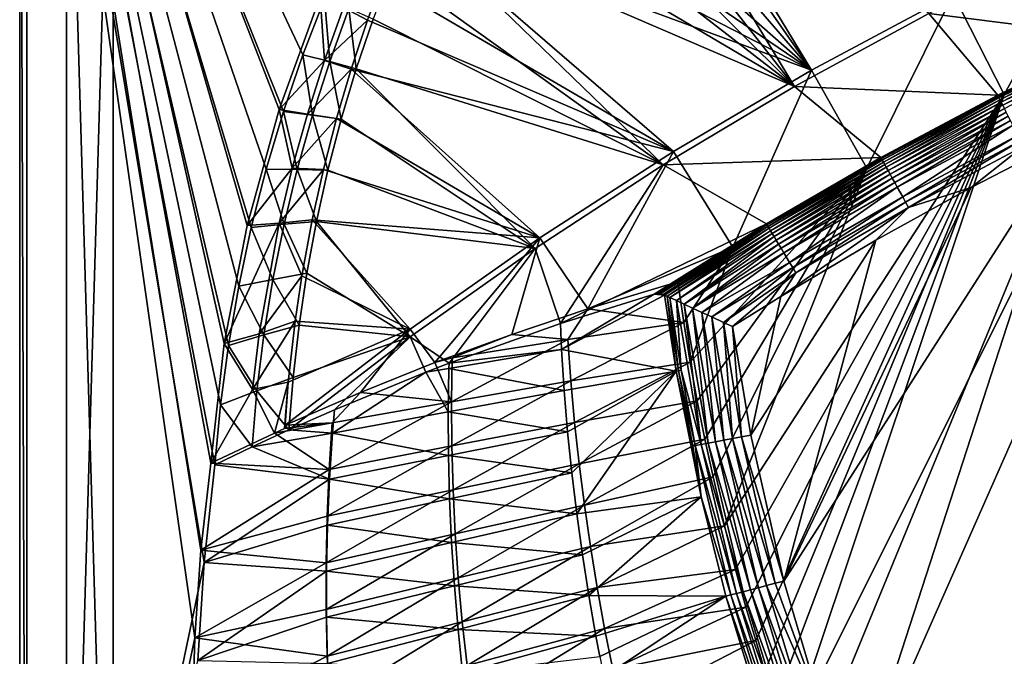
# Model space of a CAD drawing. Header units: metres. Extents: x 0 to 1501, y -1015 to 0.
# Tile 16 of 38: x 0 to 421, y -514 to -242. Entities that reach past the tile are written whole.
import ezdxf

# ---------------------------------------------------------------- set-up
doc = ezdxf.new("R2010")
doc.units = ezdxf.units.M

msp = doc.modelspace()

# ---------------------------------------------------------------- linework, layer by layer
at = {"layer": 'None'}
for points in [[(0, -850), (78.854172, -474.309357), (0, 0)], [(78.854172, -474.309357), (83.495163, -432.516235), (0, 0)], [(0, 0), (83.495163, -432.516235), (85.87072, -406.917908)], [(85.87072, -406.917908), (89.256668, -381.433502), (0, 0)], [(89.256668, -381.433502), (93.647705, -356.102966), (0, 0)], [(0, 0), (93.647705, -356.102966), (99.036972, -330.965851)], [(99.036972, -330.965851), (105.416031, -306.061523), (0, 0)], [(105.416031, -306.061523), (112.77491, -281.428925), (0, 0)], [(0, 0), (112.77491, -281.428925), (121.102089, -257.106567)], [(121.102089, -257.106567), (130.384552, -233.132538), (0, 0)], [(0, 0, -45), (0, -850, -45), (0, 0)], [(0, -850, -45), (0, -850), (0, 0)], [(0, -850, -45), (0, 0, -45), (3, -848.404846, -45)], [(0, 0, -45), (3, -3, -45), (3, -848.404846, -45)], [(81.709419, -431.808838, -3.000002), (77.500778, -469.092346, -3), (3, -3, -3)], [(77.500778, -469.092346, -3), (74.848244, -506.518768, -3), (3, -3, -3)], [(3, -3, -3), (74.848244, -506.518768, -3), (3, -848.404846, -3)], [(128.526688, -232.186569, -3), (110.945442, -280.549652, -3), (3, -3, -3)], [(110.945442, -280.549652, -3), (97.229225, -330.147552, -3), (3, -3, -3)], [(3, -3, -3), (97.229225, -330.147552, -3), (87.463554, -380.671967, -3)], [(87.463554, -380.671967, -3), (81.709419, -431.808838, -3.000002), (3, -3, -3)], [(3, -848.404846, -45), (3, -3, -45), (3, -848.404846, -3)], [(3, -3, -45), (3, -3, -3), (3, -848.404846, -3)], [(232.326202, -111.067528, -63), (241.751526, -103.950317, -63), (338.559021, -263.662933, -63)], [(241.751526, -103.950317, -63), (399.088593, -231.218933, -63), (338.559021, -263.662933, -63)], [(338.559021, -263.662933, -63), (217.894089, -123.627129, -63), (232.326202, -111.067528, -63)], [(235.087234, -111.505646, -60), (218.127197, -126.269089, -60), (331.342438, -270.748566, -60)], [(388.778107, -239.459717, -60), (235.087234, -111.505646, -60), (331.342438, -270.748566, -60)], [(200.521835, -142.091736, -63), (217.894089, -123.627129, -63), (338.559021, -263.662933, -63)], [(331.342438, -270.748566, -60), (218.127197, -126.269089, -60), (202.762695, -142.686584, -60)], [(186.757431, -160.314926, -63), (200.521835, -142.091736, -63), (338.559021, -263.662933, -63)], [(202.762695, -142.686584, -60), (189.154251, -160.586639, -60), (331.342438, -270.748566, -60)], [(338.559021, -263.662933, -63), (175.197647, -179.366959, -63), (186.757431, -160.314926, -63)], [(189.154251, -160.586639, -60), (177.444016, -179.782272, -60), (331.342438, -270.748566, -60)], [(165.431885, -199.850052, -63), (175.197647, -179.366959, -63), (338.559021, -263.662933, -63)], [(331.342438, -270.748566, -60), (177.444016, -179.782272, -60), (167.701416, -200.049957, -60)], [(279.604767, -298.438782, -63), (154.862213, -225.686035, -63), (165.431885, -199.850052, -63)], [(167.701416, -200.049957, -60), (159.037781, -220.808853, -60), (275.17334, -304.257996, -60)], [(279.604767, -298.438782, -63), (165.431885, -199.850052, -63), (338.559021, -263.662933, -63)], [(331.342438, -270.748566, -60), (167.701416, -200.049957, -60), (275.17334, -304.257996, -60)], [(420.990051, -274.161865, -406), (399.088593, -231.218933, -63), (461.056213, -201.208572, -63)], [(481.171814, -245.016495, -406), (420.990051, -274.161865, -406), (461.056213, -201.208572, -63)], [(388.778107, -239.459717, -60), (468.99173, -249.541901, -377.175201), (447.392609, -210.439255, -60)], [(275.17334, -304.257996, -60), (159.037781, -220.808853, -60), (151.108994, -241.85939, -60)], [(154.862213, -225.686035, -63), (148.725723, -242.349274, -63), (138.527863, -236.900589, -32.405872)], [(148.725723, -242.349274, -63), (154.862213, -225.686035, -63), (279.604767, -298.438782, -63)], [(362.194397, -305.676514, -406), (338.559021, -263.662933, -63), (399.088593, -231.218933, -63)], [(420.990051, -274.161865, -406), (362.194397, -305.676514, -406), (399.088593, -231.218933, -63)], [(110.945442, -280.549652, -3), (128.526688, -232.186569, -3), (130.362122, -259.539734, -32.452827)], [(121.102089, -257.106567), (132.561752, -260.003174, -29.940228), (130.384552, -233.132538)], [(130.362122, -259.539734, -32.452827), (128.526688, -232.186569, -3), (138.527863, -236.900589, -32.405872)], [(132.561752, -260.003174, -29.940228), (140.793228, -237.363297, -29.942488), (130.384552, -233.132538)], [(148.725723, -242.349274, -63), (130.362122, -259.539734, -32.452827), (138.527863, -236.900589, -32.405872)], [(132.561752, -260.003174, -29.940228), (143.92485, -263.175537, -60), (140.793228, -237.363297, -29.942488)], [(143.92485, -263.175537, -60), (151.108994, -241.85939, -60), (140.793228, -237.363297, -29.942488)], [(331.342438, -270.748566, -60), (418.180939, -274.449921, -377.175201), (388.778107, -239.459717, -60)], [(418.180939, -274.449921, -377.175201), (468.99173, -249.541901, -377.175201), (388.778107, -239.459717, -60)], [(148.725723, -242.349274, -63), (141.759155, -263.234894, -63), (130.362122, -259.539734, -32.452827)], [(141.759155, -263.234894, -63), (148.725723, -242.349274, -63), (279.604767, -298.438782, -63)], [(151.108994, -241.85939, -60), (143.92485, -263.175537, -60), (275.17334, -304.257996, -60)], [(420.990051, -274.161865, -406), (481.171814, -245.016495, -406), (328.518768, -550.732056, -406)], [(328.518768, -550.732056, -406), (481.171814, -245.016495, -406), (719.086121, -769.217773, -406)], [(418.180939, -274.449921, -377.175201), (418.391907, -274.896301, -379.803467), (468.99173, -249.541901, -377.175201)], [(418.391907, -274.896301, -379.803467), (469.200226, -249.986618, -379.803467), (468.99173, -249.541901, -377.175201)], [(418.391907, -274.896301, -379.803467), (418.722656, -275.542328, -382.385681), (469.200226, -249.986618, -379.803467)], [(418.722656, -275.542328, -382.385681), (469.508331, -250.643768, -382.385681), (469.200226, -249.986618, -379.803467)], [(418.722656, -275.542328, -382.385681), (419.157013, -276.390808, -384.897552), (469.508331, -250.643768, -382.385681)], [(419.157013, -276.390808, -384.897552), (469.912964, -251.506805, -384.897552), (469.508331, -250.643768, -382.385681)], [(469.912964, -251.506805, -384.897552), (419.157013, -276.390808, -384.897552), (419.691742, -277.435242, -387.314758)], [(470.411072, -252.569214, -387.314758), (469.912964, -251.506805, -384.897552), (419.691742, -277.435242, -387.314758)], [(470.411072, -252.569214, -387.314758), (419.691742, -277.435242, -387.314758), (420.323029, -278.668365, -389.61441)], [(470.999146, -253.823502, -389.61441), (470.411072, -252.569214, -387.314758), (420.323029, -278.668365, -389.61441)], [(470.999146, -253.823502, -389.61441), (420.323029, -278.668365, -389.61441), (421.045166, -280.078918, -391.779236)], [(123.038231, -282.47641, -32.492966), (110.945442, -280.549652, -3), (130.362122, -259.539734, -32.452827)], [(112.77491, -281.428925), (125.184685, -282.936859, -29.937967), (121.102089, -257.106567)], [(125.184685, -282.936859, -29.937967), (132.561752, -260.003174, -29.940228), (121.102089, -257.106567)], [(141.759155, -263.234894, -63), (123.038231, -282.47641, -32.492966), (130.362122, -259.539734, -32.452827)], [(125.184685, -282.936859, -29.937967), (137.494247, -284.731018, -60), (132.561752, -260.003174, -29.940228)], [(137.494247, -284.731018, -60), (143.92485, -263.175537, -60), (132.561752, -260.003174, -29.940228)], [(123.038231, -282.47641, -32.492966), (141.759155, -263.234894, -63), (135.486435, -284.435516, -63)], [(135.486435, -284.435516, -63), (141.759155, -263.234894, -63), (222.356293, -335.432922, -63)], [(143.92485, -263.175537, -60), (137.494247, -284.731018, -60), (220.356644, -339.936798, -60)], [(141.759155, -263.234894, -63), (279.604767, -298.438782, -63), (222.356293, -335.432922, -63)], [(143.92485, -263.175537, -60), (220.356644, -339.936798, -60), (275.17334, -304.257996, -60)], [(304.942993, -339.447876, -406), (279.604767, -298.438782, -63), (338.559021, -263.662933, -63)], [(362.194397, -305.676514, -406), (304.942993, -339.447876, -406), (338.559021, -263.662933, -63)], [(275.17334, -304.257996, -60), (368.265991, -301.10791, -377.175201), (331.342438, -270.748566, -60)], [(368.265991, -301.10791, -377.175201), (418.180939, -274.449921, -377.175201), (331.342438, -270.748566, -60)], [(490.425323, -272.33667, -403), (356.401245, -576.011963, -403), (681.053406, -752.77417, -403)], [(490.425323, -272.33667, -403), (448.342804, -292.50531, -403), (356.401245, -576.011963, -403)], [(306.138794, -477.265167, -406), (301.366333, -458.551453, -406), (420.990051, -274.161865, -406)], [(420.990051, -274.161865, -406), (301.366333, -458.551453, -406), (362.194397, -305.676514, -406)], [(310.547516, -493.386932, -406), (306.138794, -477.265167, -406), (420.990051, -274.161865, -406)], [(420.990051, -274.161865, -406), (314.707947, -507.74234, -406), (310.547516, -493.386932, -406)], [(318.68457, -520.793213, -406), (314.707947, -507.74234, -406), (420.990051, -274.161865, -406)], [(322.999939, -534.307617, -406), (318.68457, -520.793213, -406), (420.990051, -274.161865, -406)], [(322.999939, -534.307617, -406), (420.990051, -274.161865, -406), (328.518768, -550.732056, -406)], [(368.265991, -301.10791, -377.175201), (368.48114, -301.554199, -379.803467), (418.180939, -274.449921, -377.175201)], [(368.48114, -301.554199, -379.803467), (418.391907, -274.896301, -379.803467), (418.180939, -274.449921, -377.175201)], [(368.48114, -301.554199, -379.803467), (368.834137, -302.188354, -382.385681), (418.391907, -274.896301, -379.803467)], [(368.834137, -302.188354, -382.385681), (418.722656, -275.542328, -382.385681), (418.391907, -274.896301, -379.803467)], [(368.834137, -302.188354, -382.385681), (369.297729, -303.02121, -384.897552), (418.722656, -275.542328, -382.385681)], [(369.297729, -303.02121, -384.897552), (419.157013, -276.390808, -384.897552), (418.722656, -275.542328, -382.385681)], [(419.157013, -276.390808, -384.897552), (369.297729, -303.02121, -384.897552), (369.868408, -304.046448, -387.314758)], [(419.691742, -277.435242, -387.314758), (419.157013, -276.390808, -384.897552), (369.868408, -304.046448, -387.314758)], [(419.691742, -277.435242, -387.314758), (369.868408, -304.046448, -387.314758), (370.542175, -305.256897, -389.61441)], [(420.323029, -278.668365, -389.61441), (419.691742, -277.435242, -387.314758), (370.542175, -305.256897, -389.61441)], [(97.229225, -330.147552, -3), (110.945442, -280.549652, -3), (116.570747, -305.671051, -32.528942)], [(105.416031, -306.061523), (118.672501, -306.132019, -29.935707), (112.77491, -281.428925)], [(110.945442, -280.549652, -3), (123.038231, -282.47641, -32.492966), (116.570747, -305.671051, -32.528942)], [(118.672501, -306.132019, -29.935707), (125.184685, -282.936859, -29.937967), (112.77491, -281.428925)], [(420.323029, -278.668365, -389.61441), (370.542175, -305.256897, -389.61441), (371.312866, -306.641479, -391.779236)], [(421.045166, -280.078918, -391.779236), (420.323029, -278.668365, -389.61441), (371.312866, -306.641479, -391.779236)], [(421.045166, -280.078918, -391.779236), (371.312866, -306.641479, -391.779236), (372.17392, -308.188354, -393.793457)], [(421.851959, -281.654755, -393.793457), (421.045166, -280.078918, -391.779236), (372.17392, -308.188354, -393.793457)], [(372.17392, -308.188354, -393.793457), (373.118622, -309.885559, -395.641296), (421.851959, -281.654755, -393.793457)], [(373.118622, -309.885559, -395.641296), (422.737122, -283.383759, -395.641296), (421.851959, -281.654755, -393.793457)], [(116.570747, -305.671051, -32.528942), (123.038231, -282.47641, -32.492966), (135.486435, -284.435516, -63)], [(116.570747, -305.671051, -32.528942), (135.486435, -284.435516, -63), (129.860764, -306.192841, -63)], [(118.672501, -306.132019, -29.935707), (131.825104, -306.499146, -60), (125.184685, -282.936859, -29.937967)], [(131.825104, -306.499146, -60), (137.494247, -284.731018, -60), (125.184685, -282.936859, -29.937967)], [(222.356293, -335.432922, -63), (129.860764, -306.192841, -63), (135.486435, -284.435516, -63)], [(137.494247, -284.731018, -60), (131.825104, -306.499146, -60), (220.356644, -339.936798, -60)], [(373.118622, -309.885559, -395.641296), (374.140045, -311.720581, -397.307617), (422.737122, -283.383759, -395.641296)], [(374.140045, -311.720581, -397.307617), (423.694183, -285.253174, -397.307617), (422.737122, -283.383759, -395.641296)], [(423.694183, -285.253174, -397.307617), (374.140045, -311.720581, -397.307617), (375.230011, -313.67868, -398.780426)], [(424.715424, -287.247955, -398.780426), (423.694183, -285.253174, -397.307617), (375.230011, -313.67868, -398.780426)], [(375.230011, -313.67868, -398.780426), (377.581238, -317.90274, -401.100159), (424.715424, -287.247955, -398.780426)], [(424.715424, -287.247955, -398.780426), (377.581238, -317.90274, -401.100159), (426.918488, -291.551178, -401.100159)], [(344.939697, -543.6875, -403), (448.342804, -292.50531, -403), (326.765198, -482.247986, -403)], [(448.342804, -292.50531, -403), (406.866699, -313.893311, -403), (326.765198, -482.247986, -403)], [(448.342804, -292.50531, -403), (344.939697, -543.6875, -403), (356.401245, -576.011963, -403)], [(426.918488, -291.551178, -401.100159), (377.581238, -317.90274, -401.100159), (378.82486, -320.136932, -401.92572)], [(426.918488, -291.551178, -401.100159), (378.82486, -320.136932, -401.92572), (428.08371, -293.827209, -401.92572)], [(428.08371, -293.827209, -401.92572), (378.82486, -320.136932, -401.92572), (380.099152, -322.426239, -402.52005)], [(428.08371, -293.827209, -401.92572), (380.099152, -322.426239, -402.52005), (429.27771, -296.159424, -402.52005)], [(406.866699, -313.893311, -403), (448.342804, -292.50531, -403), (429.27771, -296.159424, -402.52005)], [(279.604767, -298.438782, -63), (242.987442, -365.849396, -324.51297), (222.356293, -335.432922, -63)], [(242.987442, -365.849396, -324.51297), (279.604767, -298.438782, -63), (304.942993, -339.447876, -406)], [(380.099152, -322.426239, -402.52005), (406.866699, -313.893311, -403), (429.27771, -296.159424, -402.52005)], [(319.30722, -329.483673, -377.175201), (368.265991, -301.10791, -377.175201), (275.17334, -304.257996, -60)], [(319.30722, -329.483673, -377.175201), (319.537811, -329.920288, -379.803467), (368.265991, -301.10791, -377.175201)], [(319.537811, -329.920288, -379.803467), (368.48114, -301.554199, -379.803467), (368.265991, -301.10791, -377.175201)], [(319.537811, -329.920288, -379.803467), (319.912598, -330.541809, -382.385681), (368.48114, -301.554199, -379.803467)], [(319.912598, -330.541809, -382.385681), (368.834137, -302.188354, -382.385681), (368.48114, -301.554199, -379.803467)], [(319.912598, -330.541809, -382.385681), (320.404846, -331.358032, -384.897552), (368.834137, -302.188354, -382.385681)], [(320.404846, -331.358032, -384.897552), (369.297729, -303.02121, -384.897552), (368.834137, -302.188354, -382.385681)], [(369.297729, -303.02121, -384.897552), (320.404846, -331.358032, -384.897552), (321.010803, -332.362854, -387.314758)], [(369.868408, -304.046448, -387.314758), (369.297729, -303.02121, -384.897552), (321.010803, -332.362854, -387.314758)], [(97.229225, -330.147552, -3), (116.570747, -305.671051, -32.528942), (110.974213, -329.084076, -32.563416)], [(99.036972, -330.965851), (113.034462, -329.555908, -29.933447), (105.416031, -306.061523)], [(113.034462, -329.555908, -29.933447), (118.672501, -306.132019, -29.935707), (105.416031, -306.061523)], [(110.974213, -329.084076, -32.563416), (116.570747, -305.671051, -32.528942), (129.860764, -306.192841, -63)], [(129.860764, -306.192841, -63), (125.06797, -327.791504, -63), (110.974213, -329.084076, -32.563416)], [(113.034462, -329.555908, -29.933447), (126.924431, -328.453033, -60), (118.672501, -306.132019, -29.935707)], [(126.924431, -328.453033, -60), (131.825104, -306.499146, -60), (118.672501, -306.132019, -29.935707)], [(125.06797, -327.791504, -63), (129.860764, -306.192841, -63), (222.356293, -335.432922, -63)], [(220.356644, -339.936798, -60), (131.825104, -306.499146, -60), (126.924431, -328.453033, -60)], [(275.17334, -304.257996, -60), (220.356644, -339.936798, -60), (231.205856, -372.136658, -292.722046)], [(231.205856, -372.136658, -292.722046), (319.30722, -329.483673, -377.175201), (275.17334, -304.257996, -60)], [(289.754974, -405.215912, -406), (286.719604, -388.550842, -406), (362.194397, -305.676514, -406)], [(362.194397, -305.676514, -406), (286.719604, -388.550842, -406), (304.942993, -339.447876, -406)], [(293.009277, -421.585968, -406), (289.754974, -405.215912, -406), (362.194397, -305.676514, -406)], [(362.194397, -305.676514, -406), (296.472443, -437.669617, -406), (293.009277, -421.585968, -406)], [(301.366333, -458.551453, -406), (296.472443, -437.669617, -406), (362.194397, -305.676514, -406)], [(369.868408, -304.046448, -387.314758), (321.010803, -332.362854, -387.314758), (321.726196, -333.549164, -389.61441)], [(370.542175, -305.256897, -389.61441), (369.868408, -304.046448, -387.314758), (321.726196, -333.549164, -389.61441)], [(370.542175, -305.256897, -389.61441), (321.726196, -333.549164, -389.61441), (322.544556, -334.906158, -391.779236)], [(371.312866, -306.641479, -391.779236), (370.542175, -305.256897, -389.61441), (322.544556, -334.906158, -391.779236)], [(371.312866, -306.641479, -391.779236), (322.544556, -334.906158, -391.779236), (323.458801, -336.42218, -393.793457)], [(372.17392, -308.188354, -393.793457), (371.312866, -306.641479, -391.779236), (323.458801, -336.42218, -393.793457)], [(323.458801, -336.42218, -393.793457), (324.461884, -338.085541, -395.641296), (372.17392, -308.188354, -393.793457)], [(324.461884, -338.085541, -395.641296), (373.118622, -309.885559, -395.641296), (372.17392, -308.188354, -393.793457)], [(324.461884, -338.085541, -395.641296), (325.546448, -339.883972, -397.307617), (373.118622, -309.885559, -395.641296)], [(325.546448, -339.883972, -397.307617), (374.140045, -311.720581, -397.307617), (373.118622, -309.885559, -395.641296)], [(374.140045, -311.720581, -397.307617), (325.546448, -339.883972, -397.307617), (326.703735, -341.80304, -398.780426)], [(375.230011, -313.67868, -398.780426), (374.140045, -311.720581, -397.307617), (326.703735, -341.80304, -398.780426)], [(329.200287, -345.942902, -401.100159), (375.230011, -313.67868, -398.780426), (326.703735, -341.80304, -398.780426)], [(326.765198, -482.247986, -403), (406.866699, -313.893311, -403), (366.032349, -336.482452, -403)], [(377.581238, -317.90274, -401.100159), (375.230011, -313.67868, -398.780426), (329.200287, -345.942902, -401.100159)], [(380.099152, -322.426239, -402.52005), (366.032349, -336.482452, -403), (406.866699, -313.893311, -403)], [(330.520752, -348.132538, -401.92572), (377.581238, -317.90274, -401.100159), (329.200287, -345.942902, -401.100159)], [(378.82486, -320.136932, -401.92572), (377.581238, -317.90274, -401.100159), (330.520752, -348.132538, -401.92572)], [(331.87381, -350.37619, -402.52005), (325.478271, -360.496002, -403), (380.099152, -322.426239, -402.52005)], [(325.478271, -360.496002, -403), (366.032349, -336.482452, -403), (380.099152, -322.426239, -402.52005)], [(331.87381, -350.37619, -402.52005), (378.82486, -320.136932, -401.92572), (330.520752, -348.132538, -401.92572)], [(378.82486, -320.136932, -401.92572), (331.87381, -350.37619, -402.52005), (380.099152, -322.426239, -402.52005)], [(110.974213, -329.084076, -32.563416), (125.06797, -327.791504, -63), (120.659691, -351.709167, -63)], [(166.934067, -374.521973, -63), (120.659691, -351.709167, -63), (125.06797, -327.791504, -63)], [(166.934067, -374.521973, -63), (125.06797, -327.791504, -63), (222.356293, -335.432922, -63)], [(87.463554, -380.671967, -3), (110.974213, -329.084076, -32.563416), (102.433327, -376.429291, -32.632584)], [(87.463554, -380.671967, -3), (97.229225, -330.147552, -3), (110.974213, -329.084076, -32.563416)], [(93.647705, -356.102966), (108.278587, -353.175537, -29.931187), (99.036972, -330.965851)], [(108.278587, -353.175537, -29.931187), (113.034462, -329.555908, -29.933447), (99.036972, -330.965851)], [(102.433327, -376.429291, -32.632584), (110.974213, -329.084076, -32.563416), (120.659691, -351.709167, -63)], [(108.278587, -353.175537, -29.931187), (122.798294, -350.565613, -60), (113.034462, -329.555908, -29.933447)], [(122.798294, -350.565613, -60), (126.924431, -328.453033, -60), (113.034462, -329.555908, -29.933447)], [(126.924431, -328.453033, -60), (122.798294, -350.565613, -60), (166.976074, -377.730469, -60)], [(220.356644, -339.936798, -60), (126.924431, -328.453033, -60), (166.976074, -377.730469, -60)], [(231.205856, -372.136658, -292.722046), (271.366882, -359.540863, -377.175201), (319.30722, -329.483673, -377.175201)], [(271.366882, -359.540863, -377.175201), (272.620087, -359.309509, -379.803772), (319.30722, -329.483673, -377.175201)], [(272.620087, -359.309509, -379.803772), (319.537811, -329.920288, -379.803467), (319.30722, -329.483673, -377.175201)], [(272.620087, -359.309509, -379.803772), (273.883942, -359.352234, -382.386475), (319.537811, -329.920288, -379.803467)], [(273.883942, -359.352234, -382.386475), (319.912598, -330.541809, -382.385681), (319.537811, -329.920288, -379.803467)], [(273.883942, -359.352234, -382.386475), (275.148376, -359.668915, -384.898254), (319.912598, -330.541809, -382.385681)], [(275.148376, -359.668915, -384.898254), (320.404846, -331.358032, -384.897552), (319.912598, -330.541809, -382.385681)], [(275.148376, -359.668915, -384.898254), (275.761993, -359.921753, -386.089722), (320.404846, -331.358032, -384.897552)], [(275.761993, -359.921753, -386.089722), (276.823303, -360.4151, -387.962341), (320.404846, -331.358032, -384.897552)], [(320.404846, -331.358032, -384.897552), (276.823303, -360.4151, -387.962341), (321.010803, -332.362854, -387.314758)], [(276.823303, -360.4151, -387.962341), (278.015289, -360.968994, -389.748474), (321.010803, -332.362854, -387.314758)], [(321.010803, -332.362854, -387.314758), (278.015289, -360.968994, -389.748474), (321.726196, -333.549164, -389.61441)], [(222.356293, -335.432922, -63), (177.531204, -388.791321, -189.467285), (166.934067, -374.521973, -63)], [(222.356293, -335.432922, -63), (210.487091, -376.7099, -256.775787), (177.531204, -388.791321, -189.467285)], [(242.987442, -365.849396, -324.51297), (210.487091, -376.7099, -256.775787), (222.356293, -335.432922, -63)], [(278.015289, -360.968994, -389.748474), (280.844208, -362.28302, -393.122894), (321.726196, -333.549164, -389.61441)], [(321.726196, -333.549164, -389.61441), (280.844208, -362.28302, -393.122894), (322.544556, -334.906158, -391.779236)], [(280.844208, -362.28302, -393.122894), (284.067078, -363.778656, -396.012482), (322.544556, -334.906158, -391.779236)], [(322.544556, -334.906158, -391.779236), (284.067078, -363.778656, -396.012482), (323.458801, -336.42218, -393.793457)], [(284.067078, -363.778656, -396.012482), (324.461884, -338.085541, -395.641296), (323.458801, -336.42218, -393.793457)], [(326.765198, -482.247986, -403), (366.032349, -336.482452, -403), (312.603668, -419.77652, -403)], [(366.032349, -336.482452, -403), (325.478271, -360.496002, -403), (312.603668, -419.77652, -403)], [(220.356644, -339.936798, -60), (166.976074, -377.730469, -60), (183.625763, -389.063843, -195.113922)], [(220.356644, -339.936798, -60), (183.625763, -389.063843, -195.113922), (231.205856, -372.136658, -292.722046)], [(281.350525, -354.302551, -406), (242.987442, -365.849396, -324.51297), (304.942993, -339.447876, -406)], [(304.942993, -339.447876, -406), (283.914063, -371.581573, -406), (281.350525, -354.302551, -406)], [(286.719604, -388.550842, -406), (283.914063, -371.581573, -406), (304.942993, -339.447876, -406)], [(284.067078, -363.778656, -396.012482), (287.7117, -365.468323, -398.46875), (324.461884, -338.085541, -395.641296)], [(287.7117, -365.468323, -398.46875), (325.546448, -339.883972, -397.307617), (324.461884, -338.085541, -395.641296)], [(325.546448, -339.883972, -397.307617), (287.7117, -365.468323, -398.46875), (326.703735, -341.80304, -398.780426)], [(287.7117, -365.468323, -398.46875), (291.701324, -367.315765, -400.431763), (326.703735, -341.80304, -398.780426)], [(326.703735, -341.80304, -398.780426), (291.701324, -367.315765, -400.431763), (329.200287, -345.942902, -401.100159)], [(291.701324, -367.315765, -400.431763), (295.936462, -369.274475, -401.853577), (329.200287, -345.942902, -401.100159)], [(329.200287, -345.942902, -401.100159), (295.936462, -369.274475, -401.853577), (330.520752, -348.132538, -401.92572)], [(295.936462, -369.274475, -401.853577), (301.007385, -371.616394, -402.793365), (330.520752, -348.132538, -401.92572)], [(330.520752, -348.132538, -401.92572), (301.007385, -371.616394, -402.793365), (331.87381, -350.37619, -402.52005)], [(104.411636, -376.95755, -29.928926), (108.278587, -353.175537, -29.931187), (93.647705, -356.102966)], [(120.659691, -351.709167, -63), (117.771904, -371.058319, -63), (102.433327, -376.429291, -32.632584)], [(104.411636, -376.95755, -29.928926), (119.451775, -372.809509, -60), (108.278587, -353.175537, -29.931187)], [(119.451775, -372.809509, -60), (122.798294, -350.565613, -60), (108.278587, -353.175537, -29.931187)], [(117.771904, -371.058319, -63), (120.659691, -351.709167, -63), (166.934067, -374.521973, -63)], [(166.976074, -377.730469, -60), (122.798294, -350.565613, -60), (119.451775, -372.809509, -60)], [(301.007385, -371.616394, -402.793365), (304.807007, -373.368744, -403), (331.87381, -350.37619, -402.52005)], [(331.87381, -350.37619, -402.52005), (304.807007, -373.368744, -403), (325.478271, -360.496002, -403)], [(89.256668, -381.433502), (104.411636, -376.95755, -29.928926), (93.647705, -356.102966)], [(242.987442, -365.849396, -324.51297), (281.350525, -354.302551, -406), (283.914063, -371.581573, -406)], [(231.714371, -383.19342, -292.652283), (271.366882, -359.540863, -377.175201), (231.205856, -372.136658, -292.722046)], [(275.761993, -359.921753, -386.089722), (271.366882, -359.540863, -377.175201), (231.714371, -383.19342, -292.652283)], [(280.733185, -392.407318, -386.774231), (275.761993, -359.921753, -386.089722), (231.714371, -383.19342, -292.652283)], [(271.366882, -359.540863, -377.175201), (273.883942, -359.352234, -382.386475), (272.620087, -359.309509, -379.803772)], [(275.148376, -359.668915, -384.898254), (273.883942, -359.352234, -382.386475), (271.366882, -359.540863, -377.175201)], [(275.761993, -359.921753, -386.089722), (275.148376, -359.668915, -384.898254), (271.366882, -359.540863, -377.175201)], [(275.761993, -359.921753, -386.089722), (280.733185, -392.407318, -386.774231), (276.823303, -360.4151, -387.962341)], [(280.733185, -392.407318, -386.774231), (281.733429, -392.247131, -388.575104), (276.823303, -360.4151, -387.962341)], [(276.823303, -360.4151, -387.962341), (281.733429, -392.247131, -388.575104), (278.015289, -360.968994, -389.748474)], [(281.733429, -392.247131, -388.575104), (282.841339, -392.070984, -390.288239), (278.015289, -360.968994, -389.748474)], [(278.015289, -360.968994, -389.748474), (282.841339, -392.070984, -390.288239), (280.844208, -362.28302, -393.122894)], [(312.603668, -419.77652, -403), (325.478271, -360.496002, -403), (304.807007, -373.368744, -403)], [(210.487091, -376.7099, -256.775787), (242.987442, -365.849396, -324.51297), (234.418823, -378.891052, -305.348602)], [(234.418823, -378.891052, -305.348602), (242.987442, -365.849396, -324.51297), (283.914063, -371.581573, -406)], [(282.841339, -392.070984, -390.288239), (291.424377, -423.834198, -393.858734), (280.844208, -362.28302, -393.122894)], [(280.844208, -362.28302, -393.122894), (291.424377, -423.834198, -393.858734), (284.067078, -363.778656, -396.012482)], [(291.424377, -423.834198, -393.858734), (294.341827, -423.274384, -396.546295), (284.067078, -363.778656, -396.012482)], [(284.067078, -363.778656, -396.012482), (294.341827, -423.274384, -396.546295), (287.7117, -365.468323, -398.46875)], [(294.341827, -423.274384, -396.546295), (297.583405, -422.652954, -398.813019), (287.7117, -365.468323, -398.46875)], [(287.7117, -365.468323, -398.46875), (297.583405, -422.652954, -398.813019), (291.701324, -367.315765, -400.431763)], [(297.583405, -422.652954, -398.813019), (301.093201, -421.98053, -400.619354), (291.701324, -367.315765, -400.431763)], [(291.701324, -367.315765, -400.431763), (301.093201, -421.98053, -400.619354), (295.936462, -369.274475, -401.853577)], [(301.093201, -421.98053, -400.619354), (304.810333, -421.268677, -401.934265), (295.936462, -369.274475, -401.853577)], [(295.936462, -369.274475, -401.853577), (304.810333, -421.268677, -401.934265), (301.007385, -371.616394, -402.793365)], [(117.771904, -371.058319, -63), (99.493027, -400.309662, -32.664886), (102.433327, -376.429291, -32.632584)], [(117.771904, -371.058319, -63), (114.823425, -397.14917, -63), (99.493027, -400.309662, -32.664886)], [(116.889015, -395.157288, -60), (119.451775, -372.809509, -60), (104.411636, -376.95755, -29.928926)], [(166.934067, -374.521973, -63), (145.739197, -401.517609, -125.966949), (113.450279, -415.57193, -63)], [(114.823425, -397.14917, -63), (166.934067, -374.521973, -63), (113.450279, -415.57193, -63)], [(114.823425, -397.14917, -63), (117.771904, -371.058319, -63), (166.934067, -374.521973, -63)], [(119.451775, -372.809509, -60), (116.889015, -395.157288, -60), (166.976074, -377.730469, -60)], [(177.531204, -388.791321, -189.467285), (145.739197, -401.517609, -125.966949), (166.934067, -374.521973, -63)], [(231.205856, -372.136658, -292.722046), (183.625763, -389.063843, -195.113922), (231.714371, -383.19342, -292.652283)], [(234.418823, -378.891052, -305.348602), (283.914063, -371.581573, -406), (235.687149, -396.645447, -305.383911)], [(283.914063, -371.581573, -406), (286.719604, -388.550842, -406), (235.687149, -396.645447, -305.383911)], [(304.810333, -421.268677, -401.934265), (308.669342, -420.529846, -402.731995), (301.007385, -371.616394, -402.793365)], [(301.007385, -371.616394, -402.793365), (308.669342, -420.529846, -402.731995), (304.807007, -373.368744, -403)], [(308.669342, -420.529846, -402.731995), (312.603668, -419.77652, -403), (304.807007, -373.368744, -403)], [(99.493027, -400.309662, -32.664886), (87.463554, -380.671967, -3), (102.433327, -376.429291, -32.632584)], [(101.43911, -400.868408, -29.926666), (104.411636, -376.95755, -29.928926), (89.256668, -381.433502)], [(101.43911, -400.868408, -29.926666), (116.889015, -395.157288, -60), (104.411636, -376.95755, -29.928926)], [(116.889015, -395.157288, -60), (115.113182, -417.581299, -60), (166.976074, -377.730469, -60)], [(115.113182, -417.581299, -60), (134.542404, -408.972321, -97.622124), (166.976074, -377.730469, -60)], [(134.542404, -408.972321, -97.622124), (173.63031, -392.910675, -174.984665), (166.976074, -377.730469, -60)], [(166.976074, -377.730469, -60), (173.63031, -392.910675, -174.984665), (183.625763, -389.063843, -195.113922)], [(177.531204, -388.791321, -189.467285), (210.487091, -376.7099, -256.775787), (184.902878, -386.786621, -204.434647)], [(184.667999, -405.604034, -204.470428), (234.418823, -378.891052, -305.348602), (235.687149, -396.645447, -305.383911)], [(184.667999, -405.604034, -204.470428), (184.902878, -386.786621, -204.434647), (234.418823, -378.891052, -305.348602)], [(184.902878, -386.786621, -204.434647), (210.487091, -376.7099, -256.775787), (234.418823, -378.891052, -305.348602)], [(81.709419, -431.808838, -3.000002), (87.463554, -380.671967, -3), (99.493027, -400.309662, -32.664886)], [(85.87072, -406.917908), (101.43911, -400.868408, -29.926666), (89.256668, -381.433502)], [(184.667999, -405.604034, -204.470428), (177.531204, -388.791321, -189.467285), (184.902878, -386.786621, -204.434647)], [(183.625763, -389.063843, -195.113922), (183.559814, -391.249481, -195.101532), (231.714371, -383.19342, -292.652283)], [(183.559814, -391.249481, -195.101532), (232.842667, -400.794281, -292.652283), (231.714371, -383.19342, -292.652283)], [(231.714371, -383.19342, -292.652283), (232.842667, -400.794281, -292.652283), (280.733185, -392.407318, -386.774231)], [(145.739197, -401.517609, -125.966949), (177.531204, -388.791321, -189.467285), (184.667999, -405.604034, -204.470428)], [(183.625763, -389.063843, -195.113922), (173.63031, -392.910675, -174.984665), (183.559814, -391.249481, -195.101532)], [(173.63031, -392.910675, -174.984665), (183.267136, -409.862152, -195.101532), (183.559814, -391.249481, -195.101532)], [(183.559814, -391.249481, -195.101532), (183.267136, -409.862152, -195.101532), (232.842667, -400.794281, -292.652283)], [(235.687149, -396.645447, -305.383911), (286.719604, -388.550842, -406), (237.282806, -414.381378, -305.417694)], [(286.719604, -388.550842, -406), (289.754974, -405.215912, -406), (237.282806, -414.381378, -305.417694)], [(115.113182, -417.581299, -60), (116.889015, -395.157288, -60), (101.43911, -400.868408, -29.926666)], [(183.267136, -409.862152, -195.101532), (173.63031, -392.910675, -174.984665), (133.69162, -418.930054, -97.550766)], [(173.63031, -392.910675, -174.984665), (134.542404, -408.972321, -97.622124), (133.69162, -418.930054, -97.550766)], [(232.842667, -400.794281, -292.652283), (234.294952, -418.382019, -292.652283), (280.733185, -392.407318, -386.774231)], [(280.733185, -392.407318, -386.774231), (234.294952, -418.382019, -292.652283), (236.07048, -435.949158, -292.652283)], [(280.733185, -392.407318, -386.774231), (236.07048, -435.949158, -292.652283), (238.168243, -453.488159, -292.652283)], [(291.349487, -446.146271, -387.795197), (280.733185, -392.407318, -386.774231), (238.168243, -453.488159, -292.652283)], [(281.733429, -392.247131, -388.575104), (280.733185, -392.407318, -386.774231), (287.771576, -424.536377, -389.144897)], [(280.733185, -392.407318, -386.774231), (291.349487, -446.146271, -387.795197), (287.771576, -424.536377, -389.144897)], [(288.884552, -424.322205, -390.796539), (282.841339, -392.070984, -390.288239), (281.733429, -392.247131, -388.575104)], [(287.771576, -424.536377, -389.144897), (288.884552, -424.322205, -390.796539), (281.733429, -392.247131, -388.575104)], [(291.424377, -423.834198, -393.858734), (282.841339, -392.070984, -390.288239), (288.884552, -424.322205, -390.796539)], [(114.823425, -397.14917, -63), (108.933968, -418.947845, -54.614738), (99.493027, -400.309662, -32.664886)], [(114.823425, -397.14917, -63), (113.301247, -416.965302, -63), (108.933968, -418.947845, -54.614738)], [(113.301247, -416.965302, -63), (114.823425, -397.14917, -63), (113.450279, -415.57193, -63)], [(184.817444, -424.427734, -204.504745), (184.667999, -405.604034, -204.470428), (235.687149, -396.645447, -305.383911)], [(235.687149, -396.645447, -305.383911), (237.282806, -414.381378, -305.417694), (184.817444, -424.427734, -204.504745)], [(108.933968, -418.947845, -54.614738), (81.709419, -431.808838, -3.000002), (99.493027, -400.309662, -32.664886)], [(99.365242, -424.87442, -29.924414), (101.43911, -400.868408, -29.926666), (85.87072, -406.917908)], [(99.365242, -424.87442, -29.924414), (115.113182, -417.581299, -60), (101.43911, -400.868408, -29.926666)], [(113.450279, -415.57193, -63), (145.739197, -401.517609, -125.966949), (133.662781, -414.585297, -103.55188)], [(133.662781, -414.585297, -103.55188), (145.739197, -401.517609, -125.966949), (184.667999, -405.604034, -204.470428)], [(183.267136, -409.862152, -195.101532), (234.294952, -418.382019, -292.652283), (232.842667, -400.794281, -292.652283)], [(83.495163, -432.516235), (99.365242, -424.87442, -29.924414), (85.87072, -406.917908)], [(132.365555, -434.496246, -103.586868), (184.667999, -405.604034, -204.470428), (184.817444, -424.427734, -204.504745)], [(133.662781, -414.585297, -103.55188), (184.667999, -405.604034, -204.470428), (132.365555, -434.496246, -103.586868)], [(237.282806, -414.381378, -305.417694), (289.754974, -405.215912, -406), (239.202545, -432.092041, -305.450104)], [(289.754974, -405.215912, -406), (293.009277, -421.585968, -406), (239.202545, -432.092041, -305.450104)], [(133.69162, -418.930054, -97.550766), (134.542404, -408.972321, -97.622124), (115.113182, -417.581299, -60)], [(133.69162, -418.930054, -97.550766), (183.351028, -428.486359, -195.101532), (183.267136, -409.862152, -195.101532)], [(183.351028, -428.486359, -195.101532), (234.294952, -418.382019, -292.652283), (183.267136, -409.862152, -195.101532)], [(132.365555, -434.496246, -103.586868), (108.933968, -418.947845, -54.614738), (133.662781, -414.585297, -103.55188)], [(108.933968, -418.947845, -54.614738), (113.301247, -416.965302, -63), (133.662781, -414.585297, -103.55188)], [(113.301247, -416.965302, -63), (113.450279, -415.57193, -63), (133.662781, -414.585297, -103.55188)], [(237.282806, -414.381378, -305.417694), (185.345932, -443.252197, -204.53775), (184.817444, -424.427734, -204.504745)], [(185.345932, -443.252197, -204.53775), (237.282806, -414.381378, -305.417694), (239.202545, -432.092041, -305.450104)], [(81.709419, -431.808838, -3.000002), (108.933968, -418.947845, -54.614738), (132.365555, -434.496246, -103.586868)], [(115.113182, -417.581299, -60), (99.365242, -424.87442, -29.924414), (133.69162, -418.930054, -97.550766)], [(99.365242, -424.87442, -29.924414), (132.407089, -438.590668, -97.550766), (133.69162, -418.930054, -97.550766)], [(133.69162, -418.930054, -97.550766), (132.407089, -438.590668, -97.550766), (183.351028, -428.486359, -195.101532)], [(234.294952, -418.382019, -292.652283), (183.351028, -428.486359, -195.101532), (236.07048, -435.949158, -292.652283)], [(323.051483, -483.217468, -402.752716), (308.669342, -420.529846, -402.731995), (304.810333, -421.268677, -401.934265)], [(326.765198, -482.247986, -403), (312.603668, -419.77652, -403), (308.669342, -420.529846, -402.731995)], [(326.765198, -482.247986, -403), (308.669342, -420.529846, -402.731995), (323.051483, -483.217468, -402.752716)], [(99.365242, -424.87442, -29.924414), (83.495163, -432.516235), (132.407089, -438.590668, -97.550766)], [(131.502411, -454.433105, -103.620628), (132.365555, -434.496246, -103.586868), (184.817444, -424.427734, -204.504745)], [(184.817444, -424.427734, -204.504745), (185.345932, -443.252197, -204.53775), (131.502411, -454.433105, -103.620628)], [(239.202545, -432.092041, -305.450104), (293.009277, -421.585968, -406), (241.443268, -449.769012, -305.481262)], [(293.009277, -421.585968, -406), (296.472443, -437.669617, -406), (241.443268, -449.769012, -305.481262)], [(287.771576, -424.536377, -389.144897), (291.349487, -446.146271, -387.795197), (288.884552, -424.322205, -390.796539)], [(306.549255, -487.525177, -394.528259), (291.424377, -423.834198, -393.858734), (288.884552, -424.322205, -390.796539)], [(291.349487, -446.146271, -387.795197), (304.046844, -488.178406, -391.672485), (288.884552, -424.322205, -390.796539)], [(288.884552, -424.322205, -390.796539), (304.046844, -488.178406, -391.672485), (306.549255, -487.525177, -394.528259)], [(309.383942, -486.785217, -397.026978), (294.341827, -423.274384, -396.546295), (291.424377, -423.834198, -393.858734)], [(309.383942, -486.785217, -397.026978), (291.424377, -423.834198, -393.858734), (306.549255, -487.525177, -394.528259)], [(297.583405, -422.652954, -398.813019), (294.341827, -423.274384, -396.546295), (312.503082, -485.971008, -399.12912)], [(294.341827, -423.274384, -396.546295), (309.383942, -486.785217, -397.026978), (312.503082, -485.971008, -399.12912)], [(315.857086, -485.09549, -400.800995), (301.093201, -421.98053, -400.619354), (297.583405, -422.652954, -398.813019)], [(297.583405, -422.652954, -398.813019), (312.503082, -485.971008, -399.12912), (315.857086, -485.09549, -400.800995)], [(304.810333, -421.268677, -401.934265), (301.093201, -421.98053, -400.619354), (319.392365, -484.172638, -402.016144)], [(301.093201, -421.98053, -400.619354), (315.857086, -485.09549, -400.800995), (319.392365, -484.172638, -402.016144)], [(319.392365, -484.172638, -402.016144), (323.051483, -483.217468, -402.752716), (304.810333, -421.268677, -401.934265)], [(183.351028, -428.486359, -195.101532), (132.407089, -438.590668, -97.550766), (183.811142, -447.114868, -195.101532)], [(236.07048, -435.949158, -292.652283), (183.351028, -428.486359, -195.101532), (183.811142, -447.114868, -195.101532)], [(77.500778, -469.092346, -3), (81.709419, -431.808838, -3.000002), (132.365555, -434.496246, -103.586868)], [(83.495163, -432.516235), (78.854172, -474.309357), (132.407089, -438.590668, -97.550766)], [(186.249039, -462.070923, -204.56955), (185.345932, -443.252197, -204.53775), (239.202545, -432.092041, -305.450104)], [(186.249039, -462.070923, -204.56955), (239.202545, -432.092041, -305.450104), (241.443268, -449.769012, -305.481262)], [(77.500778, -469.092346, -3), (132.365555, -434.496246, -103.586868), (131.502411, -454.433105, -103.620628)], [(238.168243, -453.488159, -292.652283), (236.07048, -435.949158, -292.652283), (183.811142, -447.114868, -195.101532)], [(241.443268, -449.769012, -305.481262), (296.472443, -437.669617, -406), (244.006195, -467.402679, -305.511078)], [(296.472443, -437.669617, -406), (301.366333, -458.551453, -406), (244.006195, -467.402679, -305.511078)], [(132.407089, -438.590668, -97.550766), (78.854172, -474.309357), (131.551788, -458.280548, -97.550766)], [(183.811142, -447.114868, -195.101532), (132.407089, -438.590668, -97.550766), (131.551788, -458.280548, -97.550766)], [(185.345932, -443.252197, -204.53775), (131.067444, -474.392334, -103.653313), (131.502411, -454.433105, -103.620628)], [(131.067444, -474.392334, -103.653313), (185.345932, -443.252197, -204.53775), (186.249039, -462.070923, -204.56955)], [(291.349487, -446.146271, -387.795197), (238.168243, -453.488159, -292.652283), (240.587006, -470.991364, -292.652283)], [(243.325302, -488.451172, -292.652283), (291.349487, -446.146271, -387.795197), (240.587006, -470.991364, -292.652283)], [(301.921173, -488.732391, -388.515381), (291.349487, -446.146271, -387.795197), (243.325302, -488.451172, -292.652283)], [(291.349487, -446.146271, -387.795197), (301.921173, -488.732391, -388.515381), (304.046844, -488.178406, -391.672485)], [(184.647034, -465.740631, -195.101532), (183.811142, -447.114868, -195.101532), (131.551788, -458.280548, -97.550766)], [(238.168243, -453.488159, -292.652283), (183.811142, -447.114868, -195.101532), (184.647034, -465.740631, -195.101532)], [(187.532166, -480.87381, -204.600037), (186.249039, -462.070923, -204.56955), (241.443268, -449.769012, -305.481262)], [(187.532166, -480.87381, -204.600037), (241.443268, -449.769012, -305.481262), (244.006195, -467.402679, -305.511078)], [(131.067444, -474.392334, -103.653313), (77.500778, -469.092346, -3), (131.502411, -454.433105, -103.620628)], [(240.587006, -470.991364, -292.652283), (238.168243, -453.488159, -292.652283), (184.647034, -465.740631, -195.101532)], [(131.551788, -458.280548, -97.550766), (78.854172, -474.309357), (131.125824, -477.993103, -97.550766)], [(131.551788, -458.280548, -97.550766), (131.125824, -477.993103, -97.550766), (184.647034, -465.740631, -195.101532)], [(244.006195, -467.402679, -305.511078), (301.366333, -458.551453, -406), (246.893692, -484.983063, -305.53952)], [(301.366333, -458.551453, -406), (306.138794, -477.265167, -406), (246.893692, -484.983063, -305.53952)], [(131.070282, -494.363617, -103.684708), (131.067444, -474.392334, -103.653313), (186.249039, -462.070923, -204.56955)], [(131.070282, -494.363617, -103.684708), (186.249039, -462.070923, -204.56955), (187.532166, -480.87381, -204.600037)], [(131.125824, -477.993103, -97.550766), (185.858185, -484.356689, -195.101532), (184.647034, -465.740631, -195.101532)], [(184.647034, -465.740631, -195.101532), (185.858185, -484.356689, -195.101532), (240.587006, -470.991364, -292.652283)], [(74.848244, -506.518768, -3), (77.500778, -469.092346, -3), (131.067444, -474.392334, -103.653313)], [(185.858185, -484.356689, -195.101532), (243.325302, -488.451172, -292.652283), (240.587006, -470.991364, -292.652283)], [(189.203171, -499.649902, -204.629059), (187.532166, -480.87381, -204.600037), (244.006195, -467.402679, -305.511078)], [(244.006195, -467.402679, -305.511078), (246.893692, -484.983063, -305.53952), (189.203171, -499.649902, -204.629059)], [(76.175674, -516.292725), (78.854172, -474.309357), (0, -850)], [(131.070282, -494.363617, -103.684708), (74.848244, -506.518768, -3), (131.067444, -474.392334, -103.653313)], [(78.854172, -474.309357), (76.175674, -516.292725), (131.125824, -477.993103, -97.550766)], [(131.125824, -477.993103, -97.550766), (76.175674, -516.292725), (131.129364, -497.721985, -97.550766)], [(185.858185, -484.356689, -195.101532), (131.125824, -477.993103, -97.550766), (131.129364, -497.721985, -97.550766)], [(246.893692, -484.983063, -305.53952), (306.138794, -477.265167, -406), (250.108063, -502.500244, -305.566467)], [(306.138794, -477.265167, -406), (310.547516, -493.386932, -406), (250.108063, -502.500244, -305.566467)], [(131.524384, -514.3349, -103.714508), (131.070282, -494.363617, -103.684708), (187.532166, -480.87381, -204.600037)], [(131.524384, -514.3349, -103.714508), (187.532166, -480.87381, -204.600037), (189.203171, -499.649902, -204.629059)], [(344.939697, -543.6875, -403), (323.051483, -483.217468, -402.752716), (319.392365, -484.172638, -402.016144)], [(344.939697, -543.6875, -403), (326.765198, -482.247986, -403), (323.051483, -483.217468, -402.752716)], [(187.443985, -502.956177, -195.101532), (185.858185, -484.356689, -195.101532), (131.129364, -497.721985, -97.550766)], [(243.325302, -488.451172, -292.652283), (185.858185, -484.356689, -195.101532), (187.443985, -502.956177, -195.101532)], [(246.893692, -484.983063, -305.53952), (191.269867, -518.388245, -204.656418), (189.203171, -499.649902, -204.629059)], [(191.269867, -518.388245, -204.656418), (246.893692, -484.983063, -305.53952), (250.108063, -502.500244, -305.566467)], [(301.921173, -488.732391, -388.515381), (323.2565, -550.923462, -392.369202), (304.046844, -488.178406, -391.672485)], [(304.046844, -488.178406, -391.672485), (325.699463, -550.10675, -395.058777), (306.549255, -487.525177, -394.528259)], [(304.046844, -488.178406, -391.672485), (323.2565, -550.923462, -392.369202), (325.699463, -550.10675, -395.058777)], [(328.438538, -549.19104, -397.406677), (309.383942, -486.785217, -397.026978), (306.549255, -487.525177, -394.528259)], [(306.549255, -487.525177, -394.528259), (325.699463, -550.10675, -395.058777), (328.438538, -549.19104, -397.406677)], [(312.503082, -485.971008, -399.12912), (309.383942, -486.785217, -397.026978), (331.430634, -548.190674, -399.378204)], [(331.430634, -548.190674, -399.378204), (309.383942, -486.785217, -397.026978), (328.438538, -549.19104, -397.406677)], [(312.503082, -485.971008, -399.12912), (334.631226, -547.120605, -400.943848), (315.857086, -485.09549, -400.800995)], [(312.503082, -485.971008, -399.12912), (331.430634, -548.190674, -399.378204), (334.631226, -547.120605, -400.943848)], [(319.392365, -484.172638, -402.016144), (315.857086, -485.09549, -400.800995), (337.992615, -545.996765, -402.080475)], [(315.857086, -485.09549, -400.800995), (334.631226, -547.120605, -400.943848), (337.992615, -545.996765, -402.080475)], [(337.992615, -545.996765, -402.080475), (344.939697, -543.6875, -403), (319.392365, -484.172638, -402.016144)], [(246.3815, -505.859924, -292.652283), (243.325302, -488.451172, -292.652283), (187.443985, -502.956177, -195.101532)], [(246.3815, -505.859924, -292.652283), (301.921173, -488.732391, -388.515381), (243.325302, -488.451172, -292.652283)], [(246.3815, -505.859924, -292.652283), (248.028259, -514.542847, -292.652283), (301.921173, -488.732391, -388.515381)], [(248.028259, -514.542847, -292.652283), (249.753784, -523.210144, -292.652283), (301.921173, -488.732391, -388.515381)], [(301.921173, -488.732391, -388.515381), (249.753784, -523.210144, -292.652283), (321.174866, -551.718262, -389.452789)], [(301.921173, -488.732391, -388.515381), (321.174866, -551.718262, -389.452789), (323.2565, -550.923462, -392.369202)], [(74.848244, -506.518768, -3), (131.070282, -494.363617, -103.684708), (131.524384, -514.3349, -103.714508)], [(250.108063, -502.500244, -305.566467), (310.547516, -493.386932, -406), (253.643524, -519.945251, -305.592072)], [(310.547516, -493.386932, -406), (314.707947, -507.74234, -406), (253.643524, -519.945251, -305.592072)], [(76.175674, -516.292725), (131.562668, -517.461182, -97.550766), (131.129364, -497.721985, -97.550766)], [(131.129364, -497.721985, -97.550766), (131.562668, -517.461182, -97.550766), (187.443985, -502.956177, -195.101532)], [(132.443207, -534.294067, -103.742409), (131.524384, -514.3349, -103.714508), (189.203171, -499.649902, -204.629059)], [(189.203171, -499.649902, -204.629059), (191.269867, -518.388245, -204.656418), (132.443207, -534.294067, -103.742409)], [(131.562668, -517.461182, -97.550766), (189.403839, -521.532227, -195.101532), (187.443985, -502.956177, -195.101532)], [(187.443985, -502.956177, -195.101532), (189.403839, -521.532227, -195.101532), (246.3815, -505.859924, -292.652283)], [(193.724319, -537.081543, -204.682312), (191.269867, -518.388245, -204.656418), (250.108063, -502.500244, -305.566467)], [(250.108063, -502.500244, -305.566467), (253.643524, -519.945251, -305.592072), (193.724319, -537.081543, -204.682312)], [(74.848244, -506.518768, -3), (73.756546, -544.023193, -3), (3, -848.404846, -3)], [(73.756546, -544.023193, -3), (74.848244, -506.518768, -3), (131.524384, -514.3349, -103.714508)], [(189.403839, -521.532227, -195.101532), (248.028259, -514.542847, -292.652283), (246.3815, -505.859924, -292.652283)], [(253.643524, -519.945251, -305.592072), (314.707947, -507.74234, -406), (257.462189, -537.312866, -305.617218)], [(314.707947, -507.74234, -406), (318.68457, -520.793213, -406), (257.462189, -537.312866, -305.617218)], [(73.756546, -544.023193, -3), (131.524384, -514.3349, -103.714508), (132.443207, -534.294067, -103.742409)]]:
    msp.add_3dface(points, dxfattribs=at)
at = {"layer": 'None0'}
for points in [[(40.000202, -80.000092, -410), (20.000202, -80.000092, -410), (40.000202, -758.689636, -410)], [(20.000202, -80.000092, -410), (20.000202, -758.689636, -410), (40.000202, -758.689636, -410)], [(20.000202, -80.000092, -430), (20.000202, -758.689636, -430), (20.000202, -80.000092, -410)], [(20.000202, -758.689636, -430), (20.000202, -758.689636, -410), (20.000202, -80.000092, -410)], [(40.000202, -758.689636, -430), (20.000202, -758.689636, -430), (40.000202, -80.000092, -430)], [(20.000202, -758.689636, -430), (20.000202, -80.000092, -430), (40.000202, -80.000092, -430)], [(40.000202, -758.689636, -410), (40.000202, -758.689636, -430), (40.000202, -80.000092, -410)], [(40.000202, -758.689636, -430), (40.000202, -80.000092, -430), (40.000202, -80.000092, -410)]]:
    msp.add_3dface(points, dxfattribs=at)

doc.saveas('drawing.dxf')
